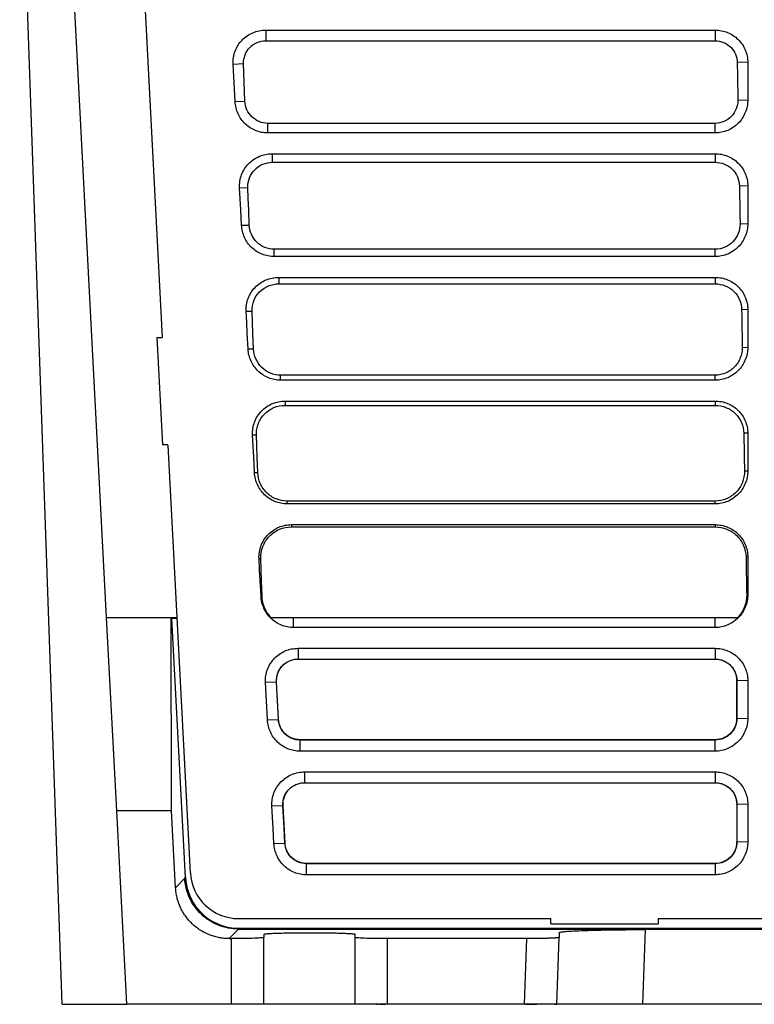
# Model space of a CAD drawing. Header units: millimetres. Extents: x -155 to 1130, y -373 to 1265.
# Tile 1 of 198: x 500 to 568, y -134 to -43. Entities that reach past the tile are written whole.
import ezdxf

# ---------------------------------------------------------------- set-up
doc = ezdxf.new("R2010")
doc.units = ezdxf.units.MM

msp = doc.modelspace()

# ---------------------------------------------------------------- linework, layer by layer
at = {"color": 7, "linetype": 'Continuous', "lineweight": 25}
for p, q in [((504.102, -134.28), (500.134, -20.65)), ((508.217, -98.28), (504.152, -20.65)), ((511.322, -32.428), (513.406, -72.247)), ((523.03, -43.634), (523.03, -44.632)), ((564.847, -43.634), (564.847, -44.632)), ((567.882, -46.635), (566.902, -46.652)), ((519.997, -46.794), (520.975, -46.759)), ((520.181, -50.295), (519.997, -46.794)), ((521.096, -50.263), (520.975, -46.759)), ((520.181, -50.295), (521.096, -50.263)), ((566.964, -50.152), (567.881, -50.136)), ((523.213, -53.207), (523.213, -52.312)), ((564.847, -52.312), (523.213, -52.312)), ((564.847, -53.207), (564.847, -52.312)), ((564.847, -53.207), (523.213, -53.207)), ((523.632, -55.139), (564.847, -55.139)), ((523.632, -55.139), (523.632, -55.94)), ((564.847, -55.139), (564.847, -55.94)), ((523.632, -55.94), (564.847, -55.94)), ((520.599, -58.299), (521.373, -58.272)), ((567.882, -58.14), (567.106, -58.153)), ((520.783, -61.8), (521.494, -61.775)), ((567.168, -61.654), (567.881, -61.642)), ((523.815, -64.712), (523.815, -64.029)), ((564.847, -64.712), (564.847, -64.029)), ((524.234, -66.645), (564.847, -66.645)), ((524.234, -66.645), (524.234, -67.248)), ((564.847, -66.645), (564.847, -67.248)), ((524.234, -67.248), (564.847, -67.248)), ((521.202, -69.804), (521.771, -69.784)), ((567.882, -69.645), (567.311, -69.655)), ((512.906, -72.242), (513.43, -82.24)), ((512.906, -72.242), (513.407, -72.242)), ((521.385, -73.306), (521.892, -73.288)), ((567.373, -73.156), (567.881, -73.147)), ((524.417, -76.217), (524.417, -75.746)), ((564.847, -75.746), (524.417, -75.746)), ((564.847, -76.217), (564.847, -75.746)), ((564.847, -76.217), (524.417, -76.217)), ((524.836, -78.15), (564.847, -78.15)), ((524.836, -78.15), (524.836, -78.555)), ((524.836, -78.555), (564.847, -78.555)), ((564.847, -78.15), (564.847, -78.555)), ((521.804, -81.309), (522.168, -81.296)), ((567.882, -81.15), (567.515, -81.157)), ((513.931, -82.24), (513.43, -82.24)), ((513.929, -82.248), (516.012, -122.045)), ((521.987, -84.811), (522.289, -84.8)), ((567.577, -84.657), (567.881, -84.652)), ((525.02, -87.723), (525.02, -87.464)), ((564.847, -87.723), (564.847, -87.464)), ((525.439, -89.655), (525.439, -89.863)), ((564.847, -89.655), (564.847, -89.863)), ((522.406, -92.815), (522.566, -92.809)), ((567.882, -92.656), (567.719, -92.659)), ((567.782, -96.159), (567.881, -96.157)), ((522.589, -96.316), (522.687, -96.313)), ((508.217, -98.28), (514.225, -98.28)), ((509.16, -116.28), (508.217, -98.28)), ((514.25, -116.28), (514.225, -98.28)), ((514.299, -98.35), (514.225, -98.28)), ((514.225, -98.28), (514.771, -98.28)), ((515.562, -122.477), (514.299, -98.35)), ((514.299, -98.35), (514.772, -98.35)), ((523.517, -98.28), (566.952, -98.28)), ((525.622, -99.228), (525.622, -98.309)), ((564.847, -99.228), (564.847, -98.309)), ((526.041, -101.16), (526.041, -102.16)), ((564.847, -101.16), (564.847, -102.16)), ((526.041, -102.16), (564.847, -102.16)), ((523.008, -104.32), (524.026, -104.284)), ((523.192, -107.821), (523.008, -104.32)), ((524.026, -104.284), (524.043, -104.266)), ((524.209, -107.786), (524.026, -104.284)), ((524.225, -107.769), (524.043, -104.266)), ((566.864, -104.178), (566.847, -104.162)), ((566.847, -104.162), (566.848, -107.664)), ((567.882, -104.161), (566.864, -104.178)), ((523.192, -107.821), (524.209, -107.786)), ((524.209, -107.786), (524.225, -107.769)), ((566.848, -107.664), (566.864, -107.68)), ((566.864, -107.68), (567.881, -107.663)), ((526.224, -109.698), (526.224, -109.668)), ((564.847, -109.668), (526.224, -109.668)), ((526.224, -110.733), (526.224, -109.698)), ((564.847, -109.698), (526.224, -109.698)), ((564.847, -109.698), (564.847, -109.668)), ((564.847, -110.733), (564.847, -109.698)), ((564.847, -110.733), (526.224, -110.733)), ((526.643, -112.666), (526.643, -113.665)), ((564.847, -112.666), (564.847, -113.665)), ((526.643, -113.665), (564.847, -113.665)), ((510.102, -134.28), (509.16, -116.28)), ((514.25, -116.28), (509.16, -116.28)), ((514.643, -123.448), (514.25, -116.28)), ((523.611, -115.825), (524.628, -115.789)), ((524.628, -115.789), (524.642, -115.775)), ((524.824, -119.278), (524.642, -115.775)), ((566.864, -115.684), (566.851, -115.67)), ((566.851, -115.67), (566.852, -119.173)), ((567.882, -115.666), (566.864, -115.684)), ((523.794, -119.327), (524.812, -119.291)), ((524.812, -119.291), (524.824, -119.278)), ((566.864, -119.185), (566.852, -119.173)), ((567.881, -119.168), (566.864, -119.185)), ((526.826, -121.204), (526.826, -121.181)), ((564.847, -121.181), (526.826, -121.181)), ((526.826, -122.238), (526.826, -121.204)), ((564.847, -121.204), (526.826, -121.204)), ((564.847, -121.181), (564.847, -121.204)), ((564.847, -121.204), (564.847, -122.238)), ((514.643, -123.448), (515.491, -122.553)), ((515.491, -122.553), (515.514, -122.528)), ((515.514, -122.528), (515.562, -122.477)), ((564.847, -122.238), (526.826, -122.238)), ((520.498, -126.309), (549.551, -126.31)), ((549.551, -126.812), (549.551, -126.312)), ((559.551, -126.309), (588.61, -126.309)), ((559.551, -126.311), (559.551, -126.811)), ((520.481, -127.282), (519.638, -128.171)), ((520.504, -127.257), (520.481, -127.282)), ((520.481, -127.282), (600.561, -127.282)), ((520.547, -127.212), (520.504, -127.257)), ((520.547, -127.212), (591.103, -127.212)), ((549.551, -126.812), (559.551, -126.811)), ((558.34, -127.334), (558.098, -134.28)), ((600.026, -127.334), (558.34, -127.334)), ((519.638, -128.171), (519.852, -128.171)), ((519.852, -134.28), (519.852, -128.171)), ((522.852, -127.77), (522.852, -128.067)), ((522.852, -134.28), (522.852, -128.067)), ((531.352, -128.067), (531.352, -127.77)), ((531.352, -134.28), (531.352, -128.067)), ((547.318, -128.171), (534.352, -128.171)), ((534.352, -134.28), (534.352, -128.171)), ((547.104, -134.28), (547.318, -128.171)), ((550.102, -134.28), (550.319, -128.067)), ((550.335, -127.613), (550.319, -128.067)), ((504.102, -134.28), (510.102, -134.28)), ((519.852, -134.28), (510.102, -134.28)), ((515.102, -134.28), (515.103, -134.285)), ((522.852, -134.28), (519.852, -134.28)), ((531.352, -134.28), (522.852, -134.28)), ((525.102, -134.286), (525.102, -134.28)), ((528.602, -134.28), (528.603, -134.285)), ((534.352, -134.28), (531.352, -134.28)), ((533.676, -134.28), (534.177, -134.28)), ((547.104, -134.28), (534.352, -134.28)), ((538.602, -134.286), (538.602, -134.28)), ((550.102, -134.28), (547.104, -134.28)), ((547.215, -134.28), (548.254, -134.28)), ((549.942, -134.28), (550.108, -134.28)), ((558.098, -134.28), (550.102, -134.28)), ((555.602, -134.28), (555.603, -134.285)), ((600.043, -134.28), (558.098, -134.28)), ((565.602, -134.286), (565.602, -134.28))]:
    msp.add_line(p, q, dxfattribs=at)
at = {"color": 7, "linetype": 'Continuous', "lineweight": 25, "flags": 128}
for points in [[(523.03, -43.634), (525.833, -43.634), (537.048, -43.634), (548.262, -43.634), (564.847, -43.634)], [(523.03, -44.632), (525.833, -44.632), (537.048, -44.632), (548.263, -44.632), (556.68, -44.632), (564.847, -44.632)], [(520.783, -61.8), (520.708, -60.375), (520.654, -59.337), (520.599, -58.299)], [(521.494, -61.775), (521.445, -60.349), (521.409, -59.31), (521.373, -58.272)], [(564.847, -64.029), (561.944, -64.029), (550.335, -64.029), (538.727, -64.029), (523.815, -64.029)], [(564.847, -64.712), (561.944, -64.712), (550.335, -64.712), (538.727, -64.712), (523.815, -64.712)], [(521.385, -73.306), (521.31, -71.88), (521.256, -70.842), (521.202, -69.804)], [(521.892, -73.288), (521.842, -71.862), (521.806, -70.823), (521.771, -69.784)], [(521.987, -84.811), (521.913, -83.385), (521.858, -82.347), (521.804, -81.309)], [(522.289, -84.8), (522.24, -83.374), (522.204, -82.335), (522.168, -81.296)], [(564.847, -87.464), (561.945, -87.464), (550.338, -87.464), (537.679, -87.464), (525.02, -87.464)], [(564.847, -87.723), (561.945, -87.723), (550.338, -87.723), (537.679, -87.723), (525.02, -87.723)], [(525.439, -89.655), (528.242, -89.655), (539.457, -89.655), (550.671, -89.655), (564.847, -89.655)], [(525.439, -89.863), (528.242, -89.863), (539.457, -89.863), (550.671, -89.863), (557.877, -89.863), (564.847, -89.863)], [(522.589, -96.316), (522.515, -94.89), (522.46, -93.853), (522.406, -92.815)], [(522.687, -96.313), (522.637, -94.887), (522.601, -93.848), (522.566, -92.809)], [(525.622, -98.309), (528.524, -98.309), (540.13, -98.309), (552.488, -98.309), (564.847, -98.309)], [(564.847, -99.228), (561.945, -99.228), (550.338, -99.228), (537.98, -99.228), (525.622, -99.228)], [(526.041, -101.16), (528.845, -101.16), (540.059, -101.16), (552.453, -101.16), (564.847, -101.16)], [(526.643, -112.666), (529.447, -112.666), (540.661, -112.666), (552.754, -112.666), (564.847, -112.666)], [(523.794, -119.327), (523.719, -117.901), (523.665, -116.863), (523.611, -115.825)], [(524.812, -119.291), (524.737, -117.865), (524.683, -116.827), (524.628, -115.789)]]:
    msp.add_lwpolyline(points, dxfattribs=at)
at = {"color": 7, "linetype": 'Continuous', "lineweight": 25}
for centre, major_axis, ratio, start_param, end_param in [((520.558, -122.203), (2.544, 4.319), 0.997359, 2.156597, 2.721035), ((520.509, -121.799), (2.016, 4.037), 0.997112, 2.08753, 3.603633), ((520.558, -122.203), (2.544, 4.319), 0.997359, 2.721035, 3.327963), ((520.558, -122.203), (2.544, 4.319), 0.997359, 3.327963, 3.672698)]:
    msp.add_ellipse(centre, major_axis=major_axis, ratio=ratio, start_param=start_param, end_param=end_param, dxfattribs=at)
for points, knots in [([(519.997, -46.794), (519.987, -46.588), (519.997, -46.385), (520.06, -45.983), (520.112, -45.782), (520.256, -45.4), (520.346, -45.219), (520.565, -44.873), (520.692, -44.71), (520.974, -44.418), (521.13, -44.285), (521.469, -44.053), (521.648, -43.955), (522.022, -43.797), (522.22, -43.735), (522.621, -43.654), (522.824, -43.634), (523.03, -43.634)], [0, 0, 0, 0, 0.125, 0.125, 0.25, 0.25, 0.375, 0.375, 0.5, 0.5, 0.625, 0.625, 0.75, 0.75, 0.875, 0.875, 1, 1, 1, 1]), ([(564.847, -43.634), (565.046, -43.634), (565.242, -43.653), (565.628, -43.728), (565.819, -43.785), (566.186, -43.934), (566.36, -44.026), (566.689, -44.242), (566.845, -44.368), (567.126, -44.644), (567.252, -44.795), (567.475, -45.122), (567.57, -45.298), (567.799, -45.84), (567.881, -46.236), (567.881, -46.635)], [0, 0, 0, 0, 0.125, 0.125, 0.25, 0.25, 0.375, 0.375, 0.5, 0.5, 0.625, 0.625, 0.75, 0.75, 1, 1, 1, 1]), ([(520.975, -46.759), (520.961, -46.483), (521.006, -46.206), (521.201, -45.691), (521.353, -45.454), (521.737, -45.058), (521.97, -44.9), (522.478, -44.687), (522.753, -44.632), (523.03, -44.632)], [0, 0, 0, 0, 0.25, 0.25, 0.5, 0.5, 0.75, 0.75, 1, 1, 1, 1]), ([(564.847, -44.632), (565.114, -44.632), (565.38, -44.683), (565.874, -44.883), (566.102, -45.031), (566.483, -45.404), (566.637, -45.627), (566.846, -46.119), (566.901, -46.385), (566.902, -46.652)], [0, 0, 0, 0, 0.25, 0.25, 0.5, 0.5, 0.75, 0.75, 1, 1, 1, 1]), ([(566.902, -46.652), (566.91, -47.12), (566.919, -47.588), (566.927, -48.057), (566.933, -48.406), (566.939, -48.755), (566.945, -49.104), (566.952, -49.454), (566.958, -49.803), (566.964, -50.152)], [0.00002102, 0.00002102, 0.00002102, 0.00002102, 0.001427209, 0.001427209, 0.001427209, 0.002475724, 0.002475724, 0.002475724, 0.003524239, 0.003524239, 0.003524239, 0.003524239]), ([(567.881, -46.635), (567.882, -47.11), (567.882, -47.586), (567.882, -48.062), (567.882, -48.407), (567.882, -48.753), (567.882, -49.099), (567.881, -49.445), (567.881, -49.791), (567.881, -50.136)], [0, 0, 0, 0, 0.001427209, 0.001427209, 0.001427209, 0.002464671, 0.002464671, 0.002464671, 0.003502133, 0.003502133, 0.003502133, 0.003502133]), ([(523.213, -53.207), (523.018, -53.207), (522.826, -53.188), (522.449, -53.114), (522.262, -53.058), (521.903, -52.912), (521.733, -52.823), (521.41, -52.613), (521.256, -52.491), (520.979, -52.224), (520.854, -52.078), (520.63, -51.762), (520.533, -51.592), (520.295, -51.067), (520.201, -50.684), (520.181, -50.295)], [0, 0, 0, 0, 0.125, 0.125, 0.25, 0.25, 0.375, 0.375, 0.5, 0.5, 0.625, 0.625, 0.75, 0.75, 1, 1, 1, 1]), ([(523.213, -52.312), (522.941, -52.312), (522.671, -52.258), (522.17, -52.052), (521.94, -51.9), (521.552, -51.522), (521.395, -51.296), (521.173, -50.8), (521.11, -50.534), (521.096, -50.263)], [0, 0, 0, 0, 0.25, 0.25, 0.5, 0.5, 0.75, 0.75, 1, 1, 1, 1]), ([(567.881, -50.136), (567.881, -50.338), (567.862, -50.536), (567.786, -50.926), (567.728, -51.12), (567.578, -51.491), (567.485, -51.667), (567.267, -52), (567.14, -52.158), (566.86, -52.442), (566.708, -52.57), (566.377, -52.795), (566.199, -52.892), (565.65, -53.124), (565.25, -53.207), (564.847, -53.207)], [0, 0, 0, 0, 0.125, 0.125, 0.25, 0.25, 0.375, 0.375, 0.5, 0.5, 0.625, 0.625, 0.75, 0.75, 1, 1, 1, 1]), ([(566.964, -50.152), (566.965, -50.433), (566.911, -50.712), (566.703, -51.232), (566.548, -51.471), (566.158, -51.872), (565.923, -52.034), (565.407, -52.254), (565.127, -52.312), (564.847, -52.312)], [0, 0, 0, 0, 0.25, 0.25, 0.5, 0.5, 0.75, 0.75, 1, 1, 1, 1]), ([(520.599, -58.299), (520.589, -58.093), (520.6, -57.89), (520.662, -57.488), (520.715, -57.288), (520.858, -56.906), (520.949, -56.724), (521.167, -56.378), (521.295, -56.216), (521.577, -55.923), (521.733, -55.791), (522.071, -55.558), (522.25, -55.461), (522.624, -55.302), (522.822, -55.241), (523.223, -55.16), (523.426, -55.139), (523.632, -55.139)], [0, 0, 0, 0, 0.125, 0.125, 0.25, 0.25, 0.375, 0.375, 0.5, 0.5, 0.625, 0.625, 0.75, 0.75, 0.875, 0.875, 1, 1, 1, 1]), ([(564.847, -55.139), (565.046, -55.139), (565.242, -55.158), (565.628, -55.234), (565.819, -55.29), (566.186, -55.44), (566.36, -55.531), (566.689, -55.747), (566.845, -55.873), (567.126, -56.149), (567.252, -56.3), (567.475, -56.627), (567.57, -56.803), (567.799, -57.346), (567.881, -57.741), (567.881, -58.14)], [0, 0, 0, 0, 0.125, 0.125, 0.25, 0.25, 0.375, 0.375, 0.5, 0.5, 0.625, 0.625, 0.75, 0.75, 1, 1, 1, 1]), ([(521.373, -58.272), (521.359, -57.969), (521.409, -57.665), (521.625, -57.1), (521.791, -56.841), (522.214, -56.407), (522.469, -56.234), (523.027, -56), (523.329, -55.94), (523.632, -55.94)], [0, 0, 0, 0, 0.25, 0.25, 0.5, 0.5, 0.75, 0.75, 1, 1, 1, 1]), ([(564.847, -55.94), (565.14, -55.94), (565.432, -55.996), (565.974, -56.215), (566.224, -56.377), (566.644, -56.786), (566.813, -57.031), (567.043, -57.569), (567.104, -57.86), (567.106, -58.153)], [0, 0, 0, 0, 0.25, 0.25, 0.5, 0.5, 0.75, 0.75, 1, 1, 1, 1]), ([(567.106, -58.153), (567.115, -58.622), (567.123, -59.09), (567.131, -59.558), (567.138, -59.908), (567.144, -60.257), (567.15, -60.606), (567.156, -60.955), (567.162, -61.305), (567.168, -61.654)], [0.00002102, 0.00002102, 0.00002102, 0.00002102, 0.001427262, 0.001427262, 0.001427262, 0.002475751, 0.002475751, 0.002475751, 0.003524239, 0.003524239, 0.003524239, 0.003524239]), ([(567.881, -58.14), (567.882, -58.616), (567.882, -59.091), (567.882, -59.567), (567.882, -59.913), (567.882, -60.259), (567.882, -60.604), (567.881, -60.95), (567.881, -61.296), (567.881, -61.642)], [0, 0, 0, 0, 0.001427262, 0.001427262, 0.001427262, 0.002464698, 0.002464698, 0.002464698, 0.003502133, 0.003502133, 0.003502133, 0.003502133]), ([(523.815, -64.712), (523.62, -64.712), (523.429, -64.693), (523.051, -64.619), (522.864, -64.564), (522.505, -64.418), (522.335, -64.329), (522.012, -64.119), (521.858, -63.996), (521.581, -63.729), (521.456, -63.583), (521.233, -63.267), (521.136, -63.097), (520.897, -62.572), (520.803, -62.189), (520.783, -61.8)], [0, 0, 0, 0, 0.125, 0.125, 0.25, 0.25, 0.375, 0.375, 0.5, 0.5, 0.625, 0.625, 0.75, 0.75, 1, 1, 1, 1]), ([(523.815, -64.029), (523.517, -64.029), (523.22, -63.97), (522.67, -63.743), (522.417, -63.576), (521.991, -63.16), (521.818, -62.911), (521.577, -62.367), (521.507, -62.073), (521.494, -61.775)], [0, 0, 0, 0, 0.25, 0.25, 0.5, 0.5, 0.75, 0.75, 1, 1, 1, 1]), ([(567.881, -61.642), (567.881, -61.843), (567.862, -62.041), (567.786, -62.431), (567.728, -62.625), (567.578, -62.996), (567.485, -63.172), (567.267, -63.505), (567.14, -63.663), (566.86, -63.948), (566.708, -64.075), (566.377, -64.3), (566.199, -64.397), (565.65, -64.629), (565.25, -64.712), (564.847, -64.712)], [0, 0, 0, 0, 0.125, 0.125, 0.25, 0.25, 0.375, 0.375, 0.5, 0.5, 0.625, 0.625, 0.75, 0.75, 1, 1, 1, 1]), ([(567.168, -61.654), (567.171, -61.962), (567.113, -62.27), (566.886, -62.841), (566.716, -63.104), (566.286, -63.547), (566.028, -63.724), (565.462, -63.966), (565.155, -64.029), (564.847, -64.029)], [0, 0, 0, 0, 0.25, 0.25, 0.5, 0.5, 0.75, 0.75, 1, 1, 1, 1]), ([(521.202, -69.804), (521.191, -69.598), (521.202, -69.395), (521.264, -68.993), (521.317, -68.793), (521.46, -68.411), (521.551, -68.229), (521.769, -67.884), (521.897, -67.721), (522.179, -67.428), (522.335, -67.296), (522.674, -67.063), (522.852, -66.966), (523.227, -66.807), (523.425, -66.746), (523.825, -66.665), (524.028, -66.645), (524.234, -66.645)], [0, 0, 0, 0, 0.125, 0.125, 0.25, 0.25, 0.375, 0.375, 0.5, 0.5, 0.625, 0.625, 0.75, 0.75, 0.875, 0.875, 1, 1, 1, 1]), ([(564.847, -66.645), (565.046, -66.645), (565.242, -66.664), (565.628, -66.739), (565.819, -66.796), (566.186, -66.945), (566.36, -67.036), (566.689, -67.252), (566.845, -67.378), (567.126, -67.655), (567.252, -67.805), (567.475, -68.133), (567.57, -68.308), (567.799, -68.851), (567.881, -69.247), (567.881, -69.645)], [0, 0, 0, 0, 0.125, 0.125, 0.25, 0.25, 0.375, 0.375, 0.5, 0.5, 0.625, 0.625, 0.75, 0.75, 1, 1, 1, 1]), ([(521.771, -69.784), (521.757, -69.455), (521.812, -69.124), (522.048, -68.51), (522.23, -68.227), (522.69, -67.756), (522.968, -67.567), (523.576, -67.313), (523.904, -67.248), (524.234, -67.248)], [0, 0, 0, 0, 0.25, 0.25, 0.5, 0.5, 0.75, 0.75, 1, 1, 1, 1]), ([(564.847, -67.248), (565.165, -67.248), (565.484, -67.309), (566.074, -67.547), (566.347, -67.724), (566.803, -68.167), (566.987, -68.434), (567.24, -69.02), (567.307, -69.336), (567.311, -69.655)], [0, 0, 0, 0, 0.25, 0.25, 0.5, 0.5, 0.75, 0.75, 1, 1, 1, 1]), ([(567.311, -69.655), (567.319, -70.123), (567.327, -70.592), (567.336, -71.06), (567.342, -71.409), (567.348, -71.759), (567.354, -72.108), (567.36, -72.457), (567.367, -72.806), (567.373, -73.156)], [0.00002102, 0.00002102, 0.00002102, 0.00002102, 0.00142721, 0.00142721, 0.00142721, 0.002475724, 0.002475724, 0.002475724, 0.003524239, 0.003524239, 0.003524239, 0.003524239]), ([(567.881, -69.645), (567.882, -70.121), (567.882, -70.597), (567.882, -71.072), (567.882, -71.418), (567.882, -71.764), (567.882, -72.11), (567.881, -72.455), (567.881, -72.801), (567.881, -73.147)], [0, 0, 0, 0, 0.00142721, 0.00142721, 0.00142721, 0.002464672, 0.002464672, 0.002464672, 0.003502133, 0.003502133, 0.003502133, 0.003502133]), ([(524.417, -75.746), (524.092, -75.746), (523.768, -75.682), (523.168, -75.435), (522.892, -75.252), (522.429, -74.798), (522.241, -74.526), (521.979, -73.932), (521.905, -73.613), (521.892, -73.288)], [0, 0, 0, 0, 0.25, 0.25, 0.5, 0.5, 0.75, 0.75, 1, 1, 1, 1]), ([(567.881, -73.147), (567.881, -73.348), (567.862, -73.547), (567.786, -73.937), (567.728, -74.131), (567.578, -74.501), (567.485, -74.677), (567.267, -75.01), (567.14, -75.169), (566.86, -75.453), (566.708, -75.58), (566.377, -75.806), (566.199, -75.902), (565.65, -76.135), (565.25, -76.217), (564.847, -76.217)], [0, 0, 0, 0, 0.125, 0.125, 0.25, 0.25, 0.375, 0.375, 0.5, 0.5, 0.625, 0.625, 0.75, 0.75, 1, 1, 1, 1]), ([(567.373, -73.156), (567.376, -73.491), (567.314, -73.827), (567.068, -74.45), (566.883, -74.738), (566.416, -75.22), (566.134, -75.414), (565.517, -75.677), (565.183, -75.746), (564.847, -75.746)], [0, 0, 0, 0, 0.25, 0.25, 0.5, 0.5, 0.75, 0.75, 1, 1, 1, 1]), ([(524.417, -76.217), (524.223, -76.217), (524.031, -76.198), (523.654, -76.125), (523.466, -76.069), (523.108, -75.923), (522.937, -75.834), (522.614, -75.624), (522.461, -75.502), (522.183, -75.234), (522.058, -75.088), (521.835, -74.772), (521.738, -74.602), (521.499, -74.077), (521.405, -73.695), (521.385, -73.306)], [0, 0, 0, 0, 0.125, 0.125, 0.25, 0.25, 0.375, 0.375, 0.5, 0.5, 0.625, 0.625, 0.75, 0.75, 1, 1, 1, 1]), ([(521.804, -81.309), (521.793, -81.104), (521.804, -80.9), (521.866, -80.499), (521.919, -80.298), (522.063, -79.916), (522.153, -79.734), (522.371, -79.389), (522.499, -79.226), (522.781, -78.934), (522.937, -78.801), (523.276, -78.568), (523.454, -78.471), (523.829, -78.312), (524.027, -78.251), (524.427, -78.17), (524.63, -78.15), (524.836, -78.15)], [0, 0, 0, 0, 0.125, 0.125, 0.25, 0.25, 0.375, 0.375, 0.5, 0.5, 0.625, 0.625, 0.75, 0.75, 0.875, 0.875, 1, 1, 1, 1]), ([(522.168, -81.296), (522.161, -81.118), (522.173, -80.942), (522.231, -80.592), (522.278, -80.419), (522.471, -79.921), (522.668, -79.615), (523.166, -79.105), (523.467, -78.901), (524.124, -78.626), (524.479, -78.555), (524.836, -78.555)], [0, 0, 0, 0, 0.125, 0.125, 0.25, 0.25, 0.5, 0.5, 0.75, 0.75, 1, 1, 1, 1]), ([(564.847, -78.15), (565.046, -78.15), (565.242, -78.169), (565.628, -78.244), (565.819, -78.301), (566.186, -78.45), (566.36, -78.541), (566.689, -78.758), (566.845, -78.884), (567.126, -79.16), (567.252, -79.311), (567.475, -79.638), (567.57, -79.813), (567.799, -80.356), (567.881, -80.752), (567.881, -81.15)], [0, 0, 0, 0, 0.125, 0.125, 0.25, 0.25, 0.375, 0.375, 0.5, 0.5, 0.625, 0.625, 0.75, 0.75, 1, 1, 1, 1]), ([(564.847, -78.555), (565.191, -78.555), (565.535, -78.622), (566.175, -78.879), (566.469, -79.07), (566.963, -79.55), (567.163, -79.839), (567.437, -80.471), (567.51, -80.812), (567.515, -81.157)], [0, 0, 0, 0, 0.25, 0.25, 0.5, 0.5, 0.75, 0.75, 1, 1, 1, 1]), ([(567.515, -81.157), (567.523, -81.625), (567.532, -82.093), (567.54, -82.562), (567.546, -82.911), (567.552, -83.26), (567.559, -83.61), (567.565, -83.959), (567.571, -84.308), (567.577, -84.657)], [0.00002102, 0.00002102, 0.00002102, 0.00002102, 0.001427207, 0.001427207, 0.001427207, 0.002475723, 0.002475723, 0.002475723, 0.003524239, 0.003524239, 0.003524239, 0.003524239]), ([(567.881, -81.15), (567.882, -81.626), (567.882, -82.102), (567.882, -82.577), (567.882, -82.923), (567.882, -83.269), (567.882, -83.615), (567.881, -83.961), (567.881, -84.306), (567.881, -84.652)], [0, 0, 0, 0, 0.001427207, 0.001427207, 0.001427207, 0.00246467, 0.00246467, 0.00246467, 0.003502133, 0.003502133, 0.003502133, 0.003502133]), ([(525.02, -87.723), (524.825, -87.723), (524.633, -87.704), (524.256, -87.63), (524.068, -87.574), (523.71, -87.428), (523.54, -87.339), (523.216, -87.129), (523.063, -87.007), (522.786, -86.739), (522.66, -86.594), (522.437, -86.277), (522.34, -86.108), (522.102, -85.583), (522.008, -85.2), (521.987, -84.811)], [0, 0, 0, 0, 0.125, 0.125, 0.25, 0.25, 0.375, 0.375, 0.5, 0.5, 0.625, 0.625, 0.75, 0.75, 1, 1, 1, 1]), ([(525.02, -87.464), (524.668, -87.464), (524.317, -87.394), (523.667, -87.126), (523.369, -86.929), (522.868, -86.437), (522.665, -86.142), (522.382, -85.499), (522.303, -85.152), (522.289, -84.8)], [0, 0, 0, 0, 0.25, 0.25, 0.5, 0.5, 0.75, 0.75, 1, 1, 1, 1]), ([(567.881, -84.652), (567.881, -84.854), (567.862, -85.052), (567.786, -85.442), (567.728, -85.636), (567.578, -86.007), (567.485, -86.182), (567.267, -86.516), (567.139, -86.674), (566.86, -86.958), (566.708, -87.086), (566.377, -87.311), (566.199, -87.408), (565.65, -87.64), (565.25, -87.723), (564.847, -87.723)], [0, 0, 0, 0, 0.125, 0.125, 0.25, 0.25, 0.375, 0.375, 0.5, 0.5, 0.625, 0.625, 0.75, 0.75, 1, 1, 1, 1]), ([(567.577, -84.657), (567.582, -85.021), (567.516, -85.384), (567.25, -86.06), (567.051, -86.371), (566.545, -86.893), (566.241, -87.103), (565.573, -87.389), (565.21, -87.464), (564.847, -87.464)], [0, 0, 0, 0, 0.25, 0.25, 0.5, 0.5, 0.75, 0.75, 1, 1, 1, 1]), ([(522.406, -92.815), (522.395, -92.609), (522.406, -92.406), (522.469, -92.004), (522.521, -91.803), (522.665, -91.421), (522.755, -91.24), (522.974, -90.894), (523.101, -90.731), (523.383, -90.439), (523.539, -90.306), (523.878, -90.074), (524.057, -89.976), (524.431, -89.818), (524.629, -89.756), (525.03, -89.675), (525.233, -89.655), (525.439, -89.655)], [0, 0, 0, 0, 0.125, 0.125, 0.25, 0.25, 0.375, 0.375, 0.5, 0.5, 0.625, 0.625, 0.75, 0.75, 0.875, 0.875, 1, 1, 1, 1]), ([(564.847, -89.655), (565.046, -89.655), (565.242, -89.674), (565.628, -89.749), (565.819, -89.806), (566.186, -89.955), (566.36, -90.047), (566.689, -90.263), (566.845, -90.389), (567.126, -90.665), (567.252, -90.816), (567.475, -91.143), (567.57, -91.319), (567.799, -91.861), (567.881, -92.257), (567.881, -92.656)], [0, 0, 0, 0, 0.125, 0.125, 0.25, 0.25, 0.375, 0.375, 0.5, 0.5, 0.625, 0.625, 0.75, 0.75, 1, 1, 1, 1]), ([(522.566, -92.809), (522.552, -92.426), (522.618, -92.041), (522.895, -91.329), (523.107, -91.001), (523.643, -90.453), (523.966, -90.235), (524.672, -89.94), (525.055, -89.863), (525.439, -89.863)], [0, 0, 0, 0, 0.25, 0.25, 0.5, 0.5, 0.75, 0.75, 1, 1, 1, 1]), ([(564.847, -89.863), (565.217, -89.863), (565.587, -89.934), (566.275, -90.211), (566.591, -90.416), (567.123, -90.932), (567.338, -91.242), (567.633, -91.921), (567.713, -92.288), (567.719, -92.659)], [0, 0, 0, 0, 0.25, 0.25, 0.5, 0.5, 0.75, 0.75, 1, 1, 1, 1]), ([(567.719, -92.659), (567.728, -93.127), (567.736, -93.595), (567.745, -94.064), (567.751, -94.413), (567.757, -94.762), (567.763, -95.111), (567.769, -95.461), (567.775, -95.81), (567.782, -96.159)], [0.00002102, 0.00002102, 0.00002102, 0.00002102, 0.001427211, 0.001427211, 0.001427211, 0.002475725, 0.002475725, 0.002475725, 0.003524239, 0.003524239, 0.003524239, 0.003524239]), ([(567.881, -92.656), (567.882, -93.131), (567.882, -93.607), (567.882, -94.083), (567.882, -94.428), (567.882, -94.774), (567.882, -95.12), (567.881, -95.466), (567.881, -95.812), (567.881, -96.157)], [0, 0, 0, 0, 0.001427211, 0.001427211, 0.001427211, 0.002464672, 0.002464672, 0.002464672, 0.003502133, 0.003502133, 0.003502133, 0.003502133]), ([(567.881, -96.157), (567.881, -96.359), (567.862, -96.557), (567.786, -96.947), (567.728, -97.141), (567.578, -97.512), (567.485, -97.688), (567.267, -98.021), (567.139, -98.179), (566.86, -98.463), (566.708, -98.591), (566.377, -98.816), (566.199, -98.913), (565.65, -99.145), (565.25, -99.228), (564.847, -99.228)], [0, 0, 0, 0, 0.125, 0.125, 0.25, 0.25, 0.375, 0.375, 0.5, 0.5, 0.625, 0.625, 0.75, 0.75, 1, 1, 1, 1]), ([(567.782, -96.159), (567.788, -96.549), (567.718, -96.939), (567.435, -97.664), (567.222, -97.998), (566.952, -98.28)], [0, 0, 0, 0, 0.5, 0.5, 1, 1, 1, 1]), ([(525.622, -99.228), (525.427, -99.228), (525.235, -99.209), (524.858, -99.135), (524.671, -99.079), (524.312, -98.934), (524.142, -98.844), (523.819, -98.634), (523.665, -98.512), (523.388, -98.245), (523.263, -98.099), (523.039, -97.783), (522.942, -97.613), (522.704, -97.088), (522.61, -96.705), (522.589, -96.316)], [0, 0, 0, 0, 0.125, 0.125, 0.25, 0.25, 0.375, 0.375, 0.5, 0.5, 0.625, 0.625, 0.75, 0.75, 1, 1, 1, 1]), ([(523.517, -98.28), (523.264, -98.017), (523.061, -97.708), (522.849, -97.204), (522.794, -97.029), (522.716, -96.675), (522.693, -96.495), (522.687, -96.313)], [0, 0, 0, 0, 0.5, 0.5, 0.75, 0.75, 1, 1, 1, 1]), ([(523.517, -98.28), (523.834, -98.287), (524.162, -98.294), (524.863, -98.305), (525.239, -98.309), (525.622, -98.309)], [0, 0, 0, 0, 0.5, 0.5, 1, 1, 1, 1]), ([(564.847, -98.309), (565.038, -98.309), (565.229, -98.308), (565.6, -98.305), (565.781, -98.302), (566.307, -98.294), (566.635, -98.287), (566.952, -98.28)], [0, 0, 0, 0, 0.25, 0.25, 0.5, 0.5, 1, 1, 1, 1]), ([(523.008, -104.32), (522.998, -104.114), (523.008, -103.911), (523.071, -103.509), (523.123, -103.309), (523.267, -102.927), (523.358, -102.745), (523.576, -102.399), (523.704, -102.237), (523.985, -101.944), (524.141, -101.812), (524.48, -101.579), (524.659, -101.482), (525.033, -101.323), (525.231, -101.262), (525.632, -101.181), (525.835, -101.16), (526.041, -101.16)], [0, 0, 0, 0, 0.125, 0.125, 0.25, 0.25, 0.375, 0.375, 0.5, 0.5, 0.625, 0.625, 0.75, 0.75, 0.875, 0.875, 1, 1, 1, 1]), ([(564.847, -101.16), (565.046, -101.16), (565.242, -101.179), (565.628, -101.255), (565.819, -101.311), (566.186, -101.461), (566.36, -101.552), (566.689, -101.768), (566.845, -101.894), (567.126, -102.17), (567.252, -102.321), (567.475, -102.648), (567.57, -102.824), (567.799, -103.367), (567.881, -103.762), (567.881, -104.161)], [0, 0, 0, 0, 0.125, 0.125, 0.25, 0.25, 0.375, 0.375, 0.5, 0.5, 0.625, 0.625, 0.75, 0.75, 1, 1, 1, 1]), ([(524.026, -104.284), (524.012, -104.01), (524.054, -103.735), (524.195, -103.353), (524.256, -103.229), (524.399, -102.998), (524.482, -102.891), (524.763, -102.593), (524.993, -102.432), (525.491, -102.218), (525.766, -102.16), (526.041, -102.16)], [0, 0, 0, 0, 0.25, 0.25, 0.375, 0.375, 0.5, 0.5, 0.75, 0.75, 1, 1, 1, 1]), ([(524.043, -104.266), (524.036, -104.13), (524.043, -103.995), (524.083, -103.729), (524.117, -103.596), (524.211, -103.342), (524.27, -103.221), (524.412, -102.991), (524.496, -102.883), (524.774, -102.589), (525.002, -102.43), (525.373, -102.27), (525.504, -102.229), (525.77, -102.174), (525.904, -102.16), (526.041, -102.16)], [0, 0, 0, 0, 0.125, 0.125, 0.25, 0.25, 0.375, 0.375, 0.5, 0.5, 0.75, 0.75, 0.875, 0.875, 1, 1, 1, 1]), ([(564.847, -102.16), (565.113, -102.16), (565.373, -102.212), (565.74, -102.364), (565.856, -102.426), (566.075, -102.572), (566.179, -102.657), (566.366, -102.844), (566.449, -102.945), (566.596, -103.165), (566.659, -103.283), (566.811, -103.647), (566.864, -103.912), (566.864, -104.178)], [0, 0, 0, 0, 0.25, 0.25, 0.375, 0.375, 0.5, 0.5, 0.625, 0.625, 0.75, 0.75, 1, 1, 1, 1]), ([(564.847, -102.16), (564.979, -102.16), (565.109, -102.173), (565.364, -102.224), (565.491, -102.262), (565.734, -102.363), (565.849, -102.424), (566.066, -102.57), (566.169, -102.654), (566.446, -102.931), (566.595, -103.154), (566.794, -103.635), (566.847, -103.898), (566.847, -104.162)], [0, 0, 0, 0, 0.125, 0.125, 0.25, 0.25, 0.375, 0.375, 0.5, 0.5, 0.75, 0.75, 1, 1, 1, 1]), ([(567.881, -104.161), (567.882, -104.637), (567.882, -105.112), (567.882, -105.588), (567.882, -105.934), (567.882, -106.28), (567.882, -106.625), (567.881, -106.971), (567.881, -107.317), (567.881, -107.663)], [0, 0, 0, 0, 0.001427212, 0.001427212, 0.001427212, 0.002464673, 0.002464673, 0.002464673, 0.003502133, 0.003502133, 0.003502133, 0.003502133]), ([(526.224, -110.733), (526.029, -110.733), (525.838, -110.714), (525.46, -110.64), (525.273, -110.585), (524.914, -110.439), (524.744, -110.35), (524.421, -110.14), (524.267, -110.017), (523.99, -109.75), (523.865, -109.604), (523.642, -109.288), (523.545, -109.118), (523.306, -108.593), (523.212, -108.211), (523.192, -107.821)], [0, 0, 0, 0, 0.125, 0.125, 0.25, 0.25, 0.375, 0.375, 0.5, 0.5, 0.625, 0.625, 0.75, 0.75, 1, 1, 1, 1]), ([(526.224, -109.698), (525.967, -109.698), (525.712, -109.649), (525.358, -109.508), (525.243, -109.449), (525.028, -109.311), (524.928, -109.233), (524.744, -109.058), (524.659, -108.96), (524.511, -108.753), (524.447, -108.644), (524.286, -108.296), (524.223, -108.042), (524.209, -107.786)], [0, 0, 0, 0, 0.25, 0.25, 0.375, 0.375, 0.5, 0.5, 0.625, 0.625, 0.75, 0.75, 1, 1, 1, 1]), ([(526.224, -109.668), (526.096, -109.668), (525.97, -109.656), (525.723, -109.609), (525.6, -109.573), (525.364, -109.478), (525.252, -109.421), (525.039, -109.284), (524.938, -109.205), (524.754, -109.031), (524.671, -108.936), (524.524, -108.73), (524.459, -108.619), (524.301, -108.275), (524.238, -108.024), (524.225, -107.769)], [0, 0, 0, 0, 0.125, 0.125, 0.25, 0.25, 0.375, 0.375, 0.5, 0.5, 0.625, 0.625, 0.75, 0.75, 1, 1, 1, 1]), ([(567.881, -107.663), (567.881, -107.864), (567.862, -108.062), (567.786, -108.452), (567.728, -108.646), (567.578, -109.017), (567.485, -109.193), (567.267, -109.526), (567.139, -109.684), (566.86, -109.969), (566.708, -110.096), (566.377, -110.322), (566.199, -110.418), (565.65, -110.65), (565.25, -110.733), (564.847, -110.733)], [0, 0, 0, 0, 0.125, 0.125, 0.25, 0.25, 0.375, 0.375, 0.5, 0.5, 0.625, 0.625, 0.75, 0.75, 1, 1, 1, 1]), ([(566.848, -107.664), (566.848, -107.797), (566.836, -107.927), (566.785, -108.182), (566.747, -108.31), (566.646, -108.552), (566.585, -108.667), (566.44, -108.885), (566.356, -108.988), (566.079, -109.265), (565.856, -109.415), (565.374, -109.615), (565.111, -109.668), (564.847, -109.668)], [0, 0, 0, 0, 0.125, 0.125, 0.25, 0.25, 0.375, 0.375, 0.5, 0.5, 0.75, 0.75, 1, 1, 1, 1]), ([(566.864, -107.68), (566.864, -107.946), (566.811, -108.21), (566.661, -108.574), (566.597, -108.692), (566.451, -108.911), (566.368, -109.013), (566.182, -109.199), (566.078, -109.284), (565.86, -109.43), (565.745, -109.493), (565.377, -109.646), (565.113, -109.698), (564.847, -109.698)], [0, 0, 0, 0, 0.25, 0.25, 0.375, 0.375, 0.5, 0.5, 0.625, 0.625, 0.75, 0.75, 1, 1, 1, 1]), ([(523.611, -115.825), (523.6, -115.619), (523.611, -115.416), (523.673, -115.014), (523.726, -114.814), (523.869, -114.432), (523.96, -114.25), (524.178, -113.905), (524.306, -113.742), (524.588, -113.449), (524.744, -113.317), (525.083, -113.084), (525.261, -112.987), (525.636, -112.828), (525.834, -112.767), (526.234, -112.686), (526.437, -112.666), (526.643, -112.666)], [0, 0, 0, 0, 0.125, 0.125, 0.25, 0.25, 0.375, 0.375, 0.5, 0.5, 0.625, 0.625, 0.75, 0.75, 0.875, 0.875, 1, 1, 1, 1]), ([(564.847, -112.666), (565.046, -112.666), (565.242, -112.685), (565.628, -112.76), (565.819, -112.817), (566.186, -112.966), (566.36, -113.057), (566.689, -113.273), (566.845, -113.399), (567.126, -113.676), (567.252, -113.826), (567.475, -114.154), (567.57, -114.329), (567.799, -114.872), (567.881, -115.268), (567.881, -115.666)], [0, 0, 0, 0, 0.125, 0.125, 0.25, 0.25, 0.375, 0.375, 0.5, 0.5, 0.625, 0.625, 0.75, 0.75, 1, 1, 1, 1]), ([(524.628, -115.789), (524.614, -115.515), (524.656, -115.24), (524.797, -114.858), (524.858, -114.734), (525.001, -114.503), (525.084, -114.396), (525.365, -114.098), (525.596, -113.938), (526.093, -113.723), (526.368, -113.665), (526.643, -113.665)], [0, 0, 0, 0, 0.25, 0.25, 0.375, 0.375, 0.5, 0.5, 0.75, 0.75, 1, 1, 1, 1]), ([(524.642, -115.775), (524.634, -115.639), (524.641, -115.504), (524.682, -115.237), (524.716, -115.104), (524.81, -114.85), (524.869, -114.728), (525.012, -114.498), (525.096, -114.389), (525.374, -114.095), (525.602, -113.936), (525.974, -113.776), (526.105, -113.734), (526.371, -113.679), (526.506, -113.665), (526.643, -113.665)], [0, 0, 0, 0, 0.125, 0.125, 0.25, 0.25, 0.375, 0.375, 0.5, 0.5, 0.75, 0.75, 0.875, 0.875, 1, 1, 1, 1]), ([(564.847, -113.665), (565.113, -113.665), (565.373, -113.717), (565.74, -113.869), (565.856, -113.931), (566.075, -114.078), (566.179, -114.163), (566.366, -114.349), (566.449, -114.451), (566.596, -114.67), (566.659, -114.788), (566.811, -115.153), (566.864, -115.417), (566.864, -115.684)], [0, 0, 0, 0, 0.25, 0.25, 0.375, 0.375, 0.5, 0.5, 0.625, 0.625, 0.75, 0.75, 1, 1, 1, 1]), ([(564.847, -113.665), (564.979, -113.665), (565.109, -113.678), (565.365, -113.729), (565.493, -113.768), (565.735, -113.868), (565.85, -113.93), (566.068, -114.076), (566.171, -114.16), (566.448, -114.438), (566.598, -114.661), (566.798, -115.143), (566.851, -115.406), (566.851, -115.67)], [0, 0, 0, 0, 0.125, 0.125, 0.25, 0.25, 0.375, 0.375, 0.5, 0.5, 0.75, 0.75, 1, 1, 1, 1]), ([(567.881, -115.666), (567.882, -116.142), (567.882, -116.618), (567.882, -117.093), (567.882, -117.439), (567.882, -117.785), (567.882, -118.131), (567.881, -118.476), (567.881, -118.822), (567.881, -119.168)], [0, 0, 0, 0, 0.001427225, 0.001427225, 0.001427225, 0.002464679, 0.002464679, 0.002464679, 0.003502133, 0.003502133, 0.003502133, 0.003502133]), ([(526.826, -122.238), (526.631, -122.238), (526.44, -122.219), (526.063, -122.146), (525.875, -122.09), (525.517, -121.944), (525.346, -121.855), (525.023, -121.645), (524.87, -121.523), (524.592, -121.255), (524.467, -121.109), (524.244, -120.793), (524.147, -120.623), (523.908, -120.098), (523.814, -119.716), (523.794, -119.327)], [0, 0, 0, 0, 0.125, 0.125, 0.25, 0.25, 0.375, 0.375, 0.5, 0.5, 0.625, 0.625, 0.75, 0.75, 1, 1, 1, 1]), ([(526.826, -121.204), (526.569, -121.204), (526.314, -121.154), (525.96, -121.013), (525.845, -120.954), (525.63, -120.816), (525.531, -120.738), (525.346, -120.563), (525.261, -120.465), (525.113, -120.259), (525.049, -120.149), (524.888, -119.802), (524.825, -119.548), (524.812, -119.291)], [0, 0, 0, 0, 0.25, 0.25, 0.375, 0.375, 0.5, 0.5, 0.625, 0.625, 0.75, 0.75, 1, 1, 1, 1]), ([(526.826, -121.181), (526.698, -121.181), (526.572, -121.168), (526.324, -121.121), (526.201, -121.085), (525.965, -120.99), (525.852, -120.932), (525.639, -120.796), (525.538, -120.716), (525.354, -120.542), (525.271, -120.447), (525.123, -120.24), (525.058, -120.129), (524.9, -119.785), (524.837, -119.534), (524.824, -119.278)], [0, 0, 0, 0, 0.125, 0.125, 0.25, 0.25, 0.375, 0.375, 0.5, 0.5, 0.625, 0.625, 0.75, 0.75, 1, 1, 1, 1]), ([(567.881, -119.168), (567.881, -119.369), (567.862, -119.568), (567.786, -119.958), (567.728, -120.152), (567.578, -120.522), (567.485, -120.698), (567.267, -121.031), (567.139, -121.19), (566.86, -121.474), (566.708, -121.601), (566.377, -121.827), (566.199, -121.923), (565.65, -122.156), (565.25, -122.238), (564.847, -122.238)], [0, 0, 0, 0, 0.125, 0.125, 0.25, 0.25, 0.375, 0.375, 0.5, 0.5, 0.625, 0.625, 0.75, 0.75, 1, 1, 1, 1]), ([(566.852, -119.173), (566.852, -119.306), (566.839, -119.436), (566.788, -119.692), (566.75, -119.819), (566.649, -120.062), (566.588, -120.178), (566.443, -120.396), (566.358, -120.499), (566.081, -120.777), (565.857, -120.927), (565.375, -121.127), (565.112, -121.181), (564.847, -121.181)], [0, 0, 0, 0, 0.125, 0.125, 0.25, 0.25, 0.375, 0.375, 0.5, 0.5, 0.75, 0.75, 1, 1, 1, 1]), ([(566.864, -119.185), (566.864, -119.452), (566.811, -119.716), (566.66, -120.08), (566.597, -120.198), (566.45, -120.418), (566.367, -120.519), (566.18, -120.706), (566.077, -120.791), (565.858, -120.937), (565.742, -120.999), (565.374, -121.152), (565.113, -121.204), (564.847, -121.204)], [0, 0, 0, 0, 0.25, 0.25, 0.375, 0.375, 0.5, 0.5, 0.625, 0.625, 0.75, 0.75, 1, 1, 1, 1]), ([(520.481, -127.282), (519.849, -127.282), (519.218, -127.16), (518.045, -126.691), (517.503, -126.345), (516.586, -125.476), (516.211, -124.953), (515.681, -123.807), (515.525, -123.183), (515.491, -122.553)], [0, 0, 0, 0, 0.25, 0.25, 0.5, 0.5, 0.75, 0.75, 1, 1, 1, 1]), ([(519.638, -128.171), (519.561, -128.17), (519.409, -128.168), (519.18, -128.152), (518.954, -128.127), (518.73, -128.091), (518.507, -128.045), (518.287, -127.988), (518.068, -127.921), (517.771, -127.815), (517.403, -127.654), (516.976, -127.414), (516.57, -127.132), (516.193, -126.809), (515.849, -126.45), (515.545, -126.062), (515.282, -125.648), (515.066, -125.222), (514.895, -124.788), (514.768, -124.35), (514.679, -123.903), (514.655, -123.6), (514.643, -123.448)], [0, 0, 0, 0, 0.030316, 0.060445, 0.090448, 0.120391, 0.150335, 0.180344, 0.210482, 0.24081, 0.304976, 0.369206, 0.434628, 0.500116, 0.565531, 0.631012, 0.695158, 0.759368, 0.819769, 0.87967, 0.939578, 1, 1, 1, 1]), ([(550.335, -127.613), (550.336, -127.61), (550.338, -127.604), (550.352, -127.595), (550.374, -127.586), (550.405, -127.576), (550.468, -127.562), (550.587, -127.543), (550.806, -127.518), (551.095, -127.494), (551.591, -127.461), (552.403, -127.423), (553.441, -127.391), (554.385, -127.37), (555.139, -127.357), (555.924, -127.347), (556.638, -127.34), (557.266, -127.337), (557.802, -127.335), (558.161, -127.335), (558.34, -127.334)], [0, 0, 0, 0, 0.021122, 0.042213, 0.063296, 0.084394, 0.10553, 0.162718, 0.219949, 0.281152, 0.342399, 0.471126, 0.604007, 0.671215, 0.738468, 0.804899, 0.871374, 0.914272, 0.957082, 1, 1, 1, 1]), ([(522.852, -128.067), (522.852, -128.08), (522.774, -128.094), (522.474, -128.119), (522.251, -128.131), (521.696, -128.15), (521.363, -128.158), (520.638, -128.169), (520.245, -128.171), (519.852, -128.171)], [0, 0, 0, 0, 0.25, 0.25, 0.5, 0.5, 0.75, 0.75, 1, 1, 1, 1]), ([(522.852, -127.77), (522.853, -127.768), (522.856, -127.763), (522.872, -127.755), (522.899, -127.748), (522.937, -127.74), (522.986, -127.733), (523.045, -127.726), (523.137, -127.716), (523.276, -127.705), (523.482, -127.692), (523.73, -127.679), (524.119, -127.663), (524.701, -127.646), (525.511, -127.631), (526.382, -127.623), (527.241, -127.621), (528.057, -127.625), (528.792, -127.633), (529.453, -127.646), (530.051, -127.662), (530.58, -127.683), (530.932, -127.704), (531.143, -127.723), (531.249, -127.737), (531.312, -127.749), (531.346, -127.759), (531.35, -127.767), (531.352, -127.77)], [0, 0, 0, 0, 0.016246, 0.032389, 0.048471, 0.064533, 0.080617, 0.096766, 0.11302, 0.144506, 0.176028, 0.20916, 0.242328, 0.310564, 0.379319, 0.44702, 0.512232, 0.571622, 0.631054, 0.685382, 0.739752, 0.801915, 0.864123, 0.897676, 0.93127, 0.954191, 0.977061, 1, 1, 1, 1]), ([(534.352, -128.171), (533.96, -128.171), (533.567, -128.169), (532.842, -128.158), (532.509, -128.15), (531.953, -128.131), (531.731, -128.119), (531.431, -128.094), (531.352, -128.08), (531.352, -128.067)], [0, 0, 0, 0, 0.25, 0.25, 0.5, 0.5, 0.75, 0.75, 1, 1, 1, 1]), ([(550.319, -128.067), (550.318, -128.069), (550.316, -128.073), (550.299, -128.08), (550.271, -128.086), (550.231, -128.092), (550.18, -128.099), (550.116, -128.105), (550.041, -128.111), (549.954, -128.117), (549.855, -128.123), (549.744, -128.129), (549.621, -128.134), (549.487, -128.139), (549.343, -128.144), (549.185, -128.149), (549.006, -128.154), (548.799, -128.158), (548.562, -128.163), (548.293, -128.166), (547.994, -128.169), (547.666, -128.171), (547.436, -128.171), (547.318, -128.171)], [0, 0, 0, 0, 0.038346, 0.07708, 0.116201, 0.15571, 0.195606, 0.23589, 0.276563, 0.317623, 0.359072, 0.40091, 0.443136, 0.48575, 0.528754, 0.571119, 0.618212, 0.670031, 0.726575, 0.787846, 0.85384, 0.924559, 1, 1, 1, 1]), ([(521.002, -134.28), (520.977, -134.28), (520.698, -134.28), (520.405, -134.28), (520.138, -134.28)], [0, 0, 0, 0, 0.089952, 1, 1, 1, 1]), ([(525.102, -134.28), (525.083, -134.28), (525.044, -134.28), (524.735, -134.28), (524.247, -134.28), (523.725, -134.28), (523.33, -134.28), (523.202, -134.28)], [0, 0, 0, 0, 0.223533, 0.447067, 0.6706, 0.894133, 1, 1, 1, 1]), ([(533.351, -134.28), (533.368, -134.28), (533.395, -134.28), (533.437, -134.28), (533.451, -134.28), (533.451, -134.28)], [0, 0, 0, 0, 0.5, 0.5, 1, 1, 1, 1])]:
    msp.add_open_spline(points, degree=3, knots=knots, dxfattribs=at)
for points in [[(566.864, -104.178), (566.864, -105.346), (566.864, -106.513), (566.864, -107.68)], [(566.864, -115.684), (566.864, -116.851), (566.864, -118.018), (566.864, -119.185)]]:
    msp.add_open_spline(points, degree=3, dxfattribs=at)

doc.saveas('drawing.dxf')
